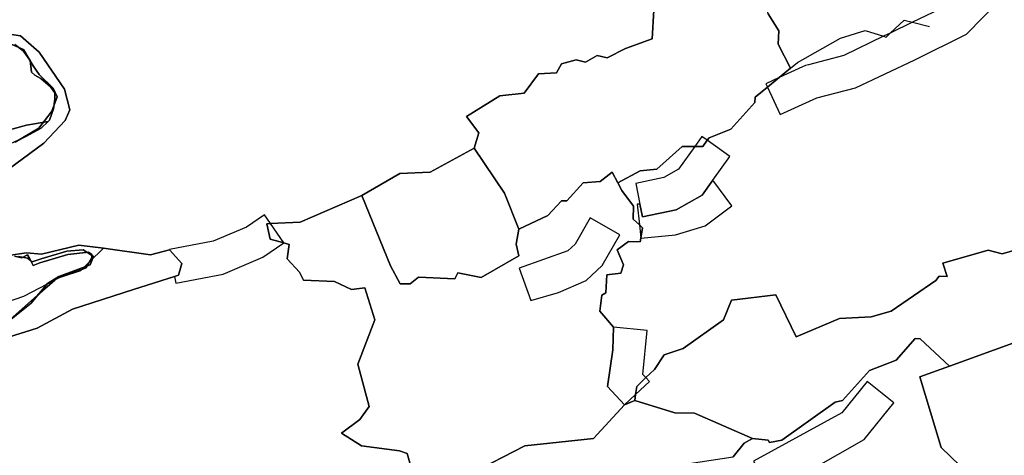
# Model space of a CAD drawing. Extents: x 463979 to 467979, y 555064 to 557157.
# Tile 71 of 82: x 467089 to 467348, y 556308 to 556422. Entities that reach past the tile are written whole.
import ezdxf

# ---------------------------------------------------------------- set-up
doc = ezdxf.new("R2010")
doc.units = 0
doc.header["$MEASUREMENT"] = 0
doc.layers.add('OS MAP', color=7, linetype='Continuous')

msp = doc.modelspace()

# ---------------------------------------------------------------- linework, layer by layer
at = {"layer": 'OS MAP'}
msp.add_line((467248.29, 556320.89), (467251.01, 556321.98), dxfattribs=at)
for points in [[(467208.67, 556388.56), (467209.9, 556392.68), (467206.62, 556396.94), (467215.48, 556402.44), (467221.86, 556403.12), (467225.65, 556408.17), (467230.37, 556408.51), (467231.68, 556410.86), (467235.58, 556411.9), (467238.05, 556411.3), (467241.12, 556413.06), (467243.72, 556412.46), (467248.56, 556414.91), (467255.65, 556417.48), (467256.03, 556425.02), (467281.43, 556435.98)], [(467292.12, 556409.7), (467288.88, 556416.04), (467289.02, 556419.58), (467286.21, 556424.08), (467284.93, 556429.62), (467282.46, 556431.29), (467281.43, 556435.98)], [(467289.1, 556407.21), (467285.63, 556405.61), (467286.05, 556404.7), (467289.4, 556397.44), (467299.07, 556401.9), (467309.26, 556404.53), (467324.93, 556411.88), (467338.52, 556418.69), (467347.4, 556427.86), (467340.93, 556434.12), (467333.16, 556426.1), (467324.32, 556421.82), (467318.42, 556418.96), (467316.67, 556418.12), (467306.14, 556413.02), (467296.82, 556410.61), (467296.04, 556410.37), (467295.3, 556410.07), (467289.1, 556407.21)], [(467193.89, 556297.85), (467191.02, 556307.99), (467189.01, 556308.68), (467178.99, 556310.02), (467173.66, 556313.35), (467178.51, 556316.98), (467181, 556320.39), (467177.99, 556331.61), (467182.52, 556343.26), (467179.84, 556351.77), (467176.3, 556351.31), (467171.83, 556353.45), (467163.7, 556353.72), (467162.65, 556355.85), (467159.36, 556359.41), (467159.85, 556363.18), (467158.48, 556363.57), (467154.9, 556364.61), (467153.97, 556368.63), (467155, 556368.68), (467162.82, 556369.06), (467179.01, 556376.07), (467189.06, 556381.92), (467197.09, 556382.24), (467208.67, 556388.56), (467209.9, 556392.68), (467206.62, 556396.94), (467215.48, 556402.44), (467221.86, 556403.12), (467225.65, 556408.17), (467230.37, 556408.51), (467231.68, 556410.86), (467235.58, 556411.9), (467238.05, 556411.3), (467241.12, 556413.06), (467243.72, 556412.46), (467248.56, 556414.91), (467255.65, 556417.48), (467256.03, 556425.02)], [(467193.89, 556297.85), (467191.02, 556307.99), (467189.01, 556308.68), (467178.99, 556310.02), (467173.66, 556313.35), (467178.51, 556316.98), (467181, 556320.39), (467177.99, 556331.61), (467182.52, 556343.26), (467179.84, 556351.77), (467176.3, 556351.31), (467171.83, 556353.45), (467163.7, 556353.72), (467162.65, 556355.85), (467159.36, 556359.41), (467159.85, 556363.18), (467158.48, 556363.57), (467154.9, 556364.61), (467153.97, 556368.63), (467155, 556368.68), (467162.82, 556369.06), (467179.01, 556376.07), (467189.06, 556381.92), (467197.09, 556382.24), (467208.67, 556388.56), (467209.9, 556392.68), (467206.62, 556396.94), (467215.48, 556402.44), (467221.86, 556403.12), (467225.65, 556408.17), (467230.37, 556408.51), (467231.68, 556410.86), (467235.58, 556411.9), (467238.05, 556411.3), (467241.12, 556413.06), (467243.72, 556412.46), (467248.56, 556414.91), (467255.65, 556417.48), (467256.03, 556425.02)], [(467256.03, 556425.02), (467255.65, 556417.48), (467248.56, 556414.91), (467243.72, 556412.46), (467241.12, 556413.06), (467238.05, 556411.3), (467235.58, 556411.9), (467231.68, 556410.86), (467230.37, 556408.51), (467225.65, 556408.17), (467221.86, 556403.12), (467215.48, 556402.44), (467206.62, 556396.94), (467209.9, 556392.68), (467208.67, 556388.56), (467216.64, 556376.73), (467220.43, 556367.2), (467228.06, 556370.78), (467231.73, 556374.66), (467233.14, 556374.65), (467237.41, 556379.47), (467241.9, 556379.8), (467245.09, 556382.27), (467246.58, 556379.47), (467252.41, 556382.59), (467256.89, 556383.04), (467263.52, 556389.03), (467266.86, 556389.01)], [(467256.03, 556425.02), (467255.65, 556417.48), (467248.56, 556414.91), (467243.72, 556412.46), (467241.12, 556413.06), (467238.05, 556411.3), (467235.58, 556411.9), (467231.68, 556410.86), (467230.37, 556408.51), (467225.65, 556408.17), (467221.86, 556403.12), (467215.48, 556402.44), (467206.62, 556396.94), (467209.9, 556392.68), (467208.67, 556388.56), (467216.64, 556376.73), (467220.43, 556367.2), (467228.06, 556370.78), (467231.73, 556374.66), (467233.14, 556374.65), (467237.41, 556379.47), (467241.9, 556379.8), (467245.09, 556382.27), (467246.58, 556379.47), (467252.41, 556382.59), (467256.89, 556383.04), (467263.52, 556389.03), (467266.86, 556389.01)], [(467286.21, 556424.08), (467289.02, 556419.58), (467288.88, 556416.04), (467292.12, 556409.7), (467289.1, 556407.21), (467286.05, 556404.7), (467282.8, 556402.03), (467282.68, 556400.62), (467276.4, 556393.57), (467270.61, 556391.35), (467270.14, 556390.69), (467268.95, 556389), (467266.86, 556389.01), (467263.52, 556389.03), (467256.89, 556383.04), (467252.41, 556382.59), (467246.58, 556379.47), (467247.66, 556377.42), (467250.71, 556373.28), (467250.58, 556369.86), (467252.24, 556368.34), (467253.05, 556367.6), (467252.6, 556364.83), (467252.44, 556363.83), (467249.38, 556363.96), (467246.42, 556361.74), (467248.05, 556357.84), (467247.33, 556355.6), (467243.67, 556355.14), (467243.42, 556350.43), (467242.35, 556349.84), (467241.86, 556345.6), (467245.38, 556341.33), (467245.22, 556335.38), (467243.83, 556325.74), (467248.29, 556320.89), (467251.01, 556321.98), (467251.25, 556323.61), (467251.57, 556325.74), (467253.94, 556328.04), (467256.19, 556330.2), (467258.8, 556334.08), (467263.76, 556335.71), (467274.43, 556343.28), (467276.56, 556348.51), (467288.19, 556349.87), (467293.62, 556338.82), (467305.05, 556343.66), (467313.39, 556344.05), (467318.62, 556345.6), (467330.46, 556353.67), (467331.33, 556354.8), (467333.38, 556354.73), (467332.26, 556358.28), (467344.27, 556361.7), (467347.88, 556360.71), (467351.86, 556361.89)], [(467286.21, 556424.08), (467289.02, 556419.58), (467288.88, 556416.04), (467292.12, 556409.7), (467289.1, 556407.21), (467286.05, 556404.7), (467282.8, 556402.03), (467282.68, 556400.62), (467276.4, 556393.57), (467270.61, 556391.35), (467270.14, 556390.69), (467268.95, 556389), (467266.86, 556389.01), (467263.52, 556389.03), (467256.89, 556383.04), (467252.41, 556382.59), (467246.58, 556379.47), (467247.66, 556377.42), (467250.71, 556373.28), (467250.58, 556369.86), (467252.24, 556368.34), (467253.05, 556367.6), (467252.6, 556364.83), (467252.44, 556363.83), (467249.38, 556363.96), (467246.42, 556361.74), (467248.05, 556357.84), (467247.33, 556355.6), (467243.67, 556355.14), (467243.42, 556350.43), (467242.35, 556349.84), (467241.86, 556345.6), (467245.38, 556341.33), (467245.22, 556335.38), (467243.83, 556325.74), (467248.29, 556320.89), (467251.01, 556321.98), (467251.25, 556323.61), (467251.57, 556325.74), (467253.94, 556328.04), (467256.19, 556330.2), (467258.8, 556334.08), (467263.76, 556335.71), (467274.43, 556343.28), (467276.56, 556348.51), (467288.19, 556349.87), (467293.62, 556338.82), (467305.05, 556343.66), (467313.39, 556344.05), (467318.62, 556345.6), (467330.46, 556353.67), (467331.33, 556354.8), (467333.38, 556354.73), (467332.26, 556358.28), (467344.27, 556361.7), (467347.88, 556360.71), (467351.86, 556361.89)], [(467266.86, 556389.01), (467268.95, 556389), (467270.14, 556390.69), (467270.61, 556391.35), (467276.4, 556393.57), (467282.68, 556400.62), (467282.8, 556402.03), (467286.05, 556404.7), (467289.1, 556407.21), (467292.12, 556409.7), (467288.88, 556416.04), (467289.02, 556419.58), (467286.21, 556424.08)], [(467266.86, 556389.01), (467268.95, 556389), (467270.14, 556390.69), (467270.61, 556391.35), (467276.4, 556393.57), (467282.68, 556400.62), (467282.8, 556402.03), (467286.05, 556404.7), (467289.1, 556407.21), (467292.12, 556409.7), (467288.88, 556416.04), (467289.02, 556419.58), (467286.21, 556424.08)], [(467292.12, 556409.7), (467293.93, 556411.19), (467305.28, 556417.62), (467311.78, 556419.6), (467316.67, 556418.12), (467317.32, 556417.92), (467318.42, 556418.96), (467322.05, 556422.38), (467324.32, 556421.82), (467328.77, 556420.7)], [(467080.33, 556378.96), (467095.22, 556389.92), (467100.78, 556395.92), (467102, 556398.67), (467100.65, 556404.2), (467093.98, 556413.89), (467089, 556418.23), (467074.88, 556420.38)], [(467074.88, 556420.38), (467089, 556418.23), (467093.98, 556413.89), (467100.65, 556404.2), (467102, 556398.67), (467100.78, 556395.92), (467095.22, 556389.92), (467080.33, 556378.96)], [(467074.88, 556420.38), (467089, 556418.23), (467093.98, 556413.89), (467100.65, 556404.2), (467102, 556398.67), (467100.78, 556395.92), (467095.22, 556389.92), (467080.33, 556378.96)], [(467080.33, 556378.96), (467095.22, 556389.92), (467100.78, 556395.92), (467102, 556398.67), (467100.65, 556404.2), (467093.98, 556413.89), (467089, 556418.23), (467074.88, 556420.38)], [(467079.98, 556391.79), (467090.57, 556394.69), (467096.32, 556395.62), (467096.71, 556396.02), (467097.74, 556398.98), (467098.12, 556401.55), (467098.12, 556403.23), (467096.97, 556404.77), (467094.39, 556406.96), (467092.85, 556407.86), (467091.95, 556408.63), (467091.56, 556411.72), (467089.76, 556414.3), (467087.57, 556415.97)], [(467083.27, 556417.41), (467089.81, 556414.61), (467092.37, 556410.29), (467093.91, 556408.04), (467097.68, 556404.4), (467098.7, 556402.15), (467097.3, 556398.36), (467096.22, 556396.97), (467093.83, 556393.9), (467087.6, 556390.14)], [(467087.6, 556390.14), (467093.83, 556393.9), (467096.22, 556396.97), (467097.3, 556398.36), (467098.7, 556402.15), (467097.68, 556404.4), (467093.91, 556408.04), (467092.37, 556410.29), (467089.81, 556414.61), (467083.27, 556417.41)], [(467083.27, 556417.41), (467089.81, 556414.61), (467092.37, 556410.29), (467093.91, 556408.04), (467097.68, 556404.4), (467098.7, 556402.15), (467097.3, 556398.36), (467096.22, 556396.97), (467093.83, 556393.9), (467087.6, 556390.14)], [(467087.57, 556415.97), (467089.76, 556414.3), (467091.56, 556411.72), (467091.95, 556408.63), (467092.85, 556407.86), (467094.39, 556406.96), (467096.97, 556404.77), (467098.12, 556403.23), (467098.12, 556401.55), (467097.74, 556398.98), (467096.71, 556396.02), (467096.32, 556395.62), (467094.52, 556393.83), (467090.4, 556391.64), (467086.93, 556389.96)], [(467087.57, 556415.97), (467089.76, 556414.3), (467091.56, 556411.72), (467091.95, 556408.63), (467092.85, 556407.86), (467094.39, 556406.96), (467096.97, 556404.77), (467098.12, 556403.23), (467098.12, 556401.55), (467097.74, 556398.98), (467096.71, 556396.02), (467096.32, 556395.62), (467094.52, 556393.83), (467090.4, 556391.64), (467086.93, 556389.96)], [(467246.58, 556379.47), (467252.41, 556382.59), (467256.89, 556383.04), (467263.52, 556389.03), (467266.86, 556389.01), (467268.95, 556389), (467270.14, 556390.69), (467270.61, 556391.35), (467276.4, 556393.57), (467282.68, 556400.62), (467282.8, 556402.03), (467286.05, 556404.7), (467289.1, 556407.21), (467292.12, 556409.7)], [(467096.32, 556395.62), (467090.57, 556394.69), (467079.98, 556391.79)], [(467086.93, 556389.96), (467090.4, 556391.64), (467094.52, 556393.83), (467096.32, 556395.62)], [(467252.39, 556373.85), (467253.1, 556370.45), (467261.98, 556372.29), (467268.78, 556376.22), (467271.58, 556380.15), (467276.08, 556386.43), (467270.14, 556390.69), (467268.76, 556391.67), (467266.86, 556389.01), (467262.59, 556383.04), (467258.73, 556380.81), (467251.27, 556379.26), (467252.39, 556373.85)], [(467220.43, 556367.2), (467216.64, 556376.73), (467208.67, 556388.56), (467197.09, 556382.24), (467189.06, 556381.92), (467179.01, 556376.07), (467186.6, 556357.52), (467189.17, 556352.79), (467191.77, 556352.78), (467194.01, 556354.54), (467203.57, 556354.14), (467204.4, 556355.67), (467210.53, 556354.46), (467220.46, 556360.2), (467219.77, 556363.27), (467220.43, 556367.2)], [(467208.67, 556388.56), (467197.09, 556382.24), (467189.06, 556381.92), (467179.01, 556376.07)], [(467220.43, 556367.2), (467216.64, 556376.73), (467208.67, 556388.56), (467197.09, 556382.24), (467189.06, 556381.92), (467179.01, 556376.07), (467186.6, 556357.52), (467189.17, 556352.79), (467191.77, 556352.78), (467194.01, 556354.54), (467203.57, 556354.14), (467204.4, 556355.67), (467210.53, 556354.46), (467220.46, 556360.2), (467219.77, 556363.27), (467220.43, 556367.2)], [(467220.43, 556367.2), (467216.64, 556376.73), (467208.67, 556388.56)], [(467207.67, 556302.66), (467222, 556310.07), (467240.13, 556312.02), (467248.29, 556320.89), (467243.83, 556325.74), (467245.22, 556335.38), (467245.38, 556341.33), (467241.86, 556345.6), (467242.35, 556349.84), (467243.42, 556350.43), (467243.67, 556355.14), (467247.33, 556355.6), (467248.05, 556357.84), (467246.42, 556361.74), (467249.38, 556363.96), (467252.44, 556363.83), (467252.6, 556364.83), (467253.05, 556367.6), (467252.24, 556368.34), (467250.58, 556369.86), (467250.71, 556373.28), (467247.66, 556377.42), (467246.58, 556379.47), (467245.09, 556382.27), (467241.9, 556379.8), (467237.41, 556379.47), (467233.14, 556374.65), (467231.73, 556374.66), (467228.06, 556370.78), (467220.43, 556367.2), (467219.77, 556363.27), (467220.46, 556360.2), (467210.53, 556354.46), (467204.4, 556355.67), (467203.57, 556354.14), (467194.01, 556354.54), (467191.77, 556352.78), (467189.17, 556352.79), (467186.6, 556357.52), (467179.01, 556376.07), (467162.82, 556369.06), (467155, 556368.68)], [(467207.67, 556302.66), (467222, 556310.07), (467240.13, 556312.02), (467248.29, 556320.89), (467243.83, 556325.74), (467245.22, 556335.38), (467245.38, 556341.33), (467241.86, 556345.6), (467242.35, 556349.84), (467243.42, 556350.43), (467243.67, 556355.14), (467247.33, 556355.6), (467248.05, 556357.84), (467246.42, 556361.74), (467249.38, 556363.96), (467252.44, 556363.83), (467252.6, 556364.83), (467253.05, 556367.6), (467252.24, 556368.34), (467250.58, 556369.86), (467250.71, 556373.28), (467247.66, 556377.42), (467246.58, 556379.47), (467245.09, 556382.27), (467241.9, 556379.8), (467237.41, 556379.47), (467233.14, 556374.65), (467231.73, 556374.66), (467228.06, 556370.78), (467220.43, 556367.2), (467219.77, 556363.27), (467220.46, 556360.2), (467210.53, 556354.46), (467204.4, 556355.67), (467203.57, 556354.14), (467194.01, 556354.54), (467191.77, 556352.78), (467189.17, 556352.79), (467186.6, 556357.52), (467179.01, 556376.07), (467162.82, 556369.06), (467155, 556368.68)], [(467220.43, 556367.2), (467228.06, 556370.78), (467231.73, 556374.66), (467233.14, 556374.65), (467237.41, 556379.47), (467241.9, 556379.8), (467245.09, 556382.27), (467246.58, 556379.47)], [(467271.58, 556380.15), (467268.78, 556376.22), (467261.98, 556372.29), (467253.1, 556370.45), (467252.39, 556373.85), (467251.69, 556373.78), (467252.24, 556368.34), (467252.6, 556364.83), (467261.73, 556365.75), (467269.57, 556368.12), (467276.62, 556373.36), (467271.58, 556380.15)], [(467246.58, 556379.47), (467247.66, 556377.42), (467250.71, 556373.28), (467250.58, 556369.86), (467252.24, 556368.34), (467253.05, 556367.6), (467252.6, 556364.83)], [(467179.01, 556376.07), (467162.82, 556369.06), (467155, 556368.68), (467153.97, 556368.63), (467154.9, 556364.61), (467158.48, 556363.57)], [(467179.01, 556376.07), (467186.6, 556357.52), (467189.17, 556352.79), (467191.77, 556352.78), (467194.01, 556354.54), (467203.57, 556354.14), (467204.4, 556355.67), (467210.53, 556354.46), (467220.46, 556360.2), (467219.77, 556363.27), (467220.43, 556367.2)], [(467128.31, 556361.78), (467128.34, 556361.79), (467131.6, 556358.16), (467130.72, 556355.06), (467129.64, 556354.72), (467129.97, 556352.99), (467142.52, 556355.36), (467152.97, 556359.83), (467158.48, 556363.57), (467155, 556368.68), (467153.41, 556371.02), (467148.63, 556367.76), (467139.88, 556364.03), (467128.3, 556361.83), (467128.31, 556361.78)], [(467247.09, 556365.73), (467239.3, 556370.24), (467235.27, 556363.27), (467233.41, 556361.53), (467220.54, 556356.91), (467223.58, 556348.43), (467230.9, 556350.54), (467238.22, 556353.69), (467242.4, 556357.62), (467247.09, 556365.73)], [(467155, 556368.68), (467153.97, 556368.63), (467154.9, 556364.61), (467158.48, 556363.57), (467159.85, 556363.18), (467159.36, 556359.41), (467162.65, 556355.85), (467163.7, 556353.72), (467171.83, 556353.45), (467176.3, 556351.31), (467179.84, 556351.77), (467182.52, 556343.26), (467177.99, 556331.61), (467181, 556320.39), (467178.51, 556316.98), (467173.66, 556313.35), (467178.99, 556310.02), (467189.01, 556308.68), (467191.02, 556307.99), (467193.89, 556297.85)], [(467155, 556368.68), (467153.97, 556368.63), (467154.9, 556364.61), (467158.48, 556363.57), (467159.85, 556363.18), (467159.36, 556359.41), (467162.65, 556355.85), (467163.7, 556353.72), (467171.83, 556353.45), (467176.3, 556351.31), (467179.84, 556351.77), (467182.52, 556343.26), (467177.99, 556331.61), (467181, 556320.39), (467178.51, 556316.98), (467173.66, 556313.35), (467178.99, 556310.02), (467189.01, 556308.68), (467191.02, 556307.99), (467193.89, 556297.85)], [(467252.6, 556364.83), (467252.44, 556363.83), (467249.38, 556363.96), (467246.42, 556361.74), (467248.05, 556357.84), (467247.33, 556355.6), (467243.67, 556355.14), (467243.42, 556350.43), (467242.35, 556349.84), (467241.86, 556345.6), (467245.38, 556341.33)], [(467024.08, 556310.66), (467025.81, 556312.37), (467029.46, 556316.83), (467032.91, 556317.68), (467036.71, 556318.52), (467038.97, 556320.74), (467041.74, 556323.31), (467045.54, 556324.85), (467053.66, 556327.56), (467076.81, 556335.88), (467093.4, 556341.13), (467102.73, 556346.08), (467118.8, 556351.33), (467129.64, 556354.72), (467130.72, 556355.06), (467131.6, 556358.16), (467128.34, 556361.79), (467128.31, 556361.78), (467123.34, 556360.44), (467110.93, 556362.24)], [(467076.81, 556335.88), (467093.4, 556341.13), (467102.73, 556346.08), (467118.8, 556351.33), (467129.64, 556354.72), (467130.72, 556355.06), (467131.6, 556358.16), (467128.34, 556361.79), (467128.31, 556361.78), (467123.34, 556360.44), (467110.93, 556362.24), (467104.38, 556362.96), (467094.54, 556360.61), (467090.58, 556360.97), (467085.74, 556360.31)], [(467085.74, 556360.31), (467090.58, 556360.97), (467094.54, 556360.61), (467104.38, 556362.96), (467110.93, 556362.24), (467123.34, 556360.44), (467128.31, 556361.78), (467128.34, 556361.79), (467131.6, 556358.16), (467130.72, 556355.06), (467129.64, 556354.72), (467118.8, 556351.33), (467102.73, 556346.08), (467093.4, 556341.13), (467076.81, 556335.88)], [(467085.74, 556360.31), (467090.58, 556360.97), (467094.54, 556360.61), (467104.38, 556362.96), (467110.93, 556362.24), (467123.34, 556360.44), (467128.31, 556361.78), (467128.34, 556361.79), (467131.6, 556358.16), (467130.72, 556355.06), (467129.64, 556354.72), (467118.8, 556351.33), (467102.73, 556346.08), (467093.4, 556341.13), (467076.81, 556335.88)], [(467076.81, 556335.88), (467093.4, 556341.13), (467102.73, 556346.08), (467118.8, 556351.33), (467129.64, 556354.72), (467130.72, 556355.06), (467131.6, 556358.16), (467128.34, 556361.79), (467128.31, 556361.78), (467123.34, 556360.44), (467110.93, 556362.24), (467104.38, 556362.96), (467094.54, 556360.61), (467090.58, 556360.97), (467085.74, 556360.31)], [(467076.81, 556335.88), (467093.4, 556341.13), (467102.73, 556346.08), (467118.8, 556351.33), (467129.64, 556354.72), (467130.72, 556355.06), (467131.6, 556358.16), (467128.34, 556361.79), (467128.31, 556361.78), (467123.34, 556360.44), (467110.93, 556362.24), (467107.22, 556358.57)], [(467088.46, 556359.96), (467090.88, 556359.6), (467092.08, 556358.56), (467094.5, 556359.41), (467101.23, 556361.44), (467105.54, 556361.76), (467108.29, 556360.02), (467107.42, 556357.78), (467099.12, 556354.73), (467096.18, 556352.85), (467091.84, 556347.7), (467085.26, 556342.39)], [(467085.26, 556342.39), (467091.84, 556347.7), (467096.18, 556352.85), (467099.12, 556354.73), (467107.42, 556357.78), (467108.29, 556360.02), (467105.54, 556361.76), (467101.23, 556361.44), (467094.5, 556359.41), (467092.08, 556358.56), (467090.88, 556359.6), (467088.46, 556359.96)], [(467088.46, 556359.96), (467090.88, 556359.6), (467092.08, 556358.56), (467094.5, 556359.41), (467101.23, 556361.44), (467105.54, 556361.76), (467108.29, 556360.02), (467107.42, 556357.78), (467099.12, 556354.73), (467096.18, 556352.85), (467091.84, 556347.7), (467085.26, 556342.39)], [(467158.48, 556363.57), (467159.85, 556363.18), (467159.36, 556359.41), (467162.65, 556355.85), (467163.7, 556353.72), (467171.83, 556353.45), (467176.3, 556351.31), (467179.84, 556351.77), (467182.52, 556343.26), (467177.99, 556331.61), (467181, 556320.39), (467178.51, 556316.98), (467173.66, 556313.35), (467178.99, 556310.02), (467189.01, 556308.68), (467191.02, 556307.99), (467193.89, 556297.85), (467196.59, 556296.62)], [(467351.86, 556361.89), (467347.88, 556360.71), (467344.27, 556361.7), (467332.26, 556358.28), (467333.38, 556354.73), (467331.33, 556354.8), (467330.46, 556353.67), (467318.62, 556345.6), (467313.39, 556344.05), (467305.05, 556343.66), (467293.62, 556338.82), (467288.19, 556349.87), (467276.56, 556348.51), (467274.43, 556343.28), (467263.76, 556335.71), (467258.8, 556334.08), (467256.19, 556330.2), (467253.94, 556328.04), (467251.57, 556325.74), (467251.25, 556323.61), (467251.01, 556321.98)], [(467251.01, 556321.98), (467251.25, 556323.61), (467251.57, 556325.74), (467253.94, 556328.04), (467256.19, 556330.2), (467258.8, 556334.08), (467263.76, 556335.71), (467274.43, 556343.28), (467276.56, 556348.51), (467288.19, 556349.87), (467293.62, 556338.82), (467305.05, 556343.66), (467313.39, 556344.05), (467318.62, 556345.6), (467330.46, 556353.67), (467331.33, 556354.8), (467333.38, 556354.73), (467332.26, 556358.28), (467344.27, 556361.7), (467347.88, 556360.71), (467351.86, 556361.89), (467354.28, 556361.64), (467356.66, 556359.27)], [(467351.86, 556361.89), (467347.88, 556360.71), (467344.27, 556361.7), (467332.26, 556358.28), (467333.38, 556354.73), (467331.33, 556354.8), (467330.46, 556353.67), (467318.62, 556345.6), (467313.39, 556344.05), (467305.05, 556343.66), (467293.62, 556338.82), (467288.19, 556349.87), (467276.56, 556348.51), (467274.43, 556343.28), (467263.76, 556335.71), (467258.8, 556334.08), (467256.19, 556330.2), (467253.94, 556328.04), (467251.57, 556325.74), (467251.25, 556323.61), (467251.01, 556321.98)], [(467087.46, 556360.11), (467089.38, 556359.67), (467090.86, 556360.41), (467091.45, 556359.38), (467092.33, 556357.6), (467094.1, 556358.34), (467101.48, 556360.56), (467106.95, 556361.15), (467107.83, 556360.56), (467107.83, 556359.67), (467107.22, 556358.57), (467106.36, 556357.01), (467105.24, 556356.61), (467098.53, 556354.21), (467098.04, 556353.78), (467093.51, 556349.78), (467083.77, 556341.06)], [(467083.77, 556341.06), (467093.51, 556349.78), (467098.04, 556353.78), (467098.53, 556354.21), (467105.24, 556356.61), (467106.36, 556357.01), (467107.22, 556358.57), (467107.83, 556359.67), (467107.83, 556360.56), (467106.95, 556361.15), (467101.48, 556360.56), (467094.1, 556358.34), (467092.33, 556357.6), (467091.45, 556359.38), (467090.86, 556360.41), (467089.38, 556359.67), (467087.46, 556360.11)], [(467087.46, 556360.11), (467089.38, 556359.67), (467090.86, 556360.41), (467091.45, 556359.38), (467092.33, 556357.6), (467094.1, 556358.34), (467101.48, 556360.56), (467106.95, 556361.15), (467107.83, 556360.56), (467107.83, 556359.67), (467107.22, 556358.57), (467106.36, 556357.01), (467105.24, 556356.61), (467098.53, 556354.21), (467098.04, 556353.78), (467093.51, 556349.78), (467083.77, 556341.06)], [(467107.22, 556358.57), (467105.24, 556356.61), (467104.82, 556356.2), (467099.98, 556354.65), (467099.24, 556354.37), (467098.52, 556354.03), (467098.04, 556353.78), (467089.8, 556349.41), (467038.8, 556331.82)], [(467334.04, 556331.04), (467357.78, 556339.66), (467364.1, 556345.25)], [(467245.38, 556341.33), (467245.22, 556335.38), (467243.83, 556325.74), (467248.29, 556320.89)], [(467248.29, 556320.89), (467251.25, 556323.61), (467254.91, 556326.98), (467253.94, 556328.04), (467253.18, 556328.86), (467254.34, 556340.44), (467245.38, 556341.33), (467245.22, 556335.38), (467243.83, 556325.74), (467248.29, 556320.89)], [(467251.01, 556321.98), (467261.63, 556318.72), (467266.78, 556318.62), (467282.12, 556312), (467286.18, 556311.55), (467286.6, 556310.89), (467289.84, 556311.53), (467303.84, 556321.59), (467305.82, 556321.99), (467312.92, 556329.95), (467319.98, 556332.66), (467324.99, 556338.39), (467326.28, 556338.28), (467334.04, 556331.04), (467357.78, 556339.66)], [(467251.01, 556321.98), (467261.63, 556318.72), (467266.78, 556318.62), (467282.12, 556312), (467286.18, 556311.55), (467286.6, 556310.89), (467289.84, 556311.53), (467303.84, 556321.59), (467305.82, 556321.99), (467312.92, 556329.95), (467319.98, 556332.66), (467324.99, 556338.39), (467326.28, 556338.28), (467334.04, 556331.04), (467357.78, 556339.66)], [(467336.78, 556304.89), (467331.82, 556309.58), (467326.24, 556328.24), (467334.04, 556331.04), (467326.28, 556338.28), (467324.99, 556338.39), (467319.98, 556332.66), (467312.92, 556329.95), (467305.82, 556321.99), (467303.84, 556321.59), (467289.84, 556311.53), (467286.6, 556310.89), (467286.18, 556311.55), (467282.12, 556312), (467279.91, 556310.76), (467276.97, 556307.13)], [(467336.78, 556304.89), (467331.82, 556309.58), (467326.24, 556328.24), (467334.04, 556331.04), (467326.28, 556338.28), (467324.99, 556338.39), (467319.98, 556332.66), (467312.92, 556329.95), (467305.82, 556321.99), (467303.84, 556321.59), (467289.84, 556311.53), (467286.6, 556310.89), (467286.18, 556311.55), (467282.12, 556312), (467279.91, 556310.76), (467276.97, 556307.13)], [(467282.12, 556312), (467286.18, 556311.55), (467286.6, 556310.89), (467289.84, 556311.53), (467303.84, 556321.59), (467305.82, 556321.99), (467312.92, 556329.95), (467319.98, 556332.66), (467324.99, 556338.39), (467326.28, 556338.28), (467334.04, 556331.04)], [(467357.78, 556339.66), (467334.04, 556331.04), (467326.24, 556328.24), (467331.82, 556309.58), (467336.78, 556304.89)], [(467357.78, 556339.66), (467334.04, 556331.04), (467326.24, 556328.24), (467331.82, 556309.58), (467336.78, 556304.89)], [(467334.04, 556331.04), (467326.24, 556328.24), (467331.82, 556309.58), (467336.78, 556304.89)], [(467285.03, 556301.07), (467286.68, 556298.07), (467289.31, 556299.45), (467297.65, 556303.84), (467311.5, 556311.71), (467319.33, 556321.39), (467312.33, 556327.05), (467305.61, 556318.74), (467282.35, 556305.96), (467285.03, 556301.07)], [(467276.97, 556307.13), (467279.91, 556310.76), (467282.12, 556312), (467266.78, 556318.62), (467261.63, 556318.72), (467251.01, 556321.98), (467248.29, 556320.89), (467240.13, 556312.02), (467222, 556310.07), (467207.67, 556302.66)], [(467276.97, 556307.13), (467279.91, 556310.76), (467282.12, 556312), (467266.78, 556318.62), (467261.63, 556318.72), (467251.01, 556321.98), (467248.29, 556320.89), (467240.13, 556312.02), (467222, 556310.07), (467207.67, 556302.66)], [(467248.29, 556320.89), (467240.13, 556312.02), (467222, 556310.07), (467207.67, 556302.66)], [(467251.01, 556321.98), (467261.63, 556318.72), (467266.78, 556318.62), (467282.12, 556312)], [(467202.92, 556268.95), (467210.75, 556273.32), (467226.68, 556273.96), (467228.81, 556277.02), (467231.06, 556279.48), (467244.88, 556282.96), (467248.31, 556286.25), (467246.92, 556290.74), (467253.42, 556294.25), (467257.21, 556298.36), (467262.29, 556300.22), (467265.37, 556305.42), (467276.97, 556307.13), (467279.91, 556310.76), (467282.12, 556312)]]:
    msp.add_lwpolyline(points, dxfattribs=at)

doc.saveas('drawing.dxf')
